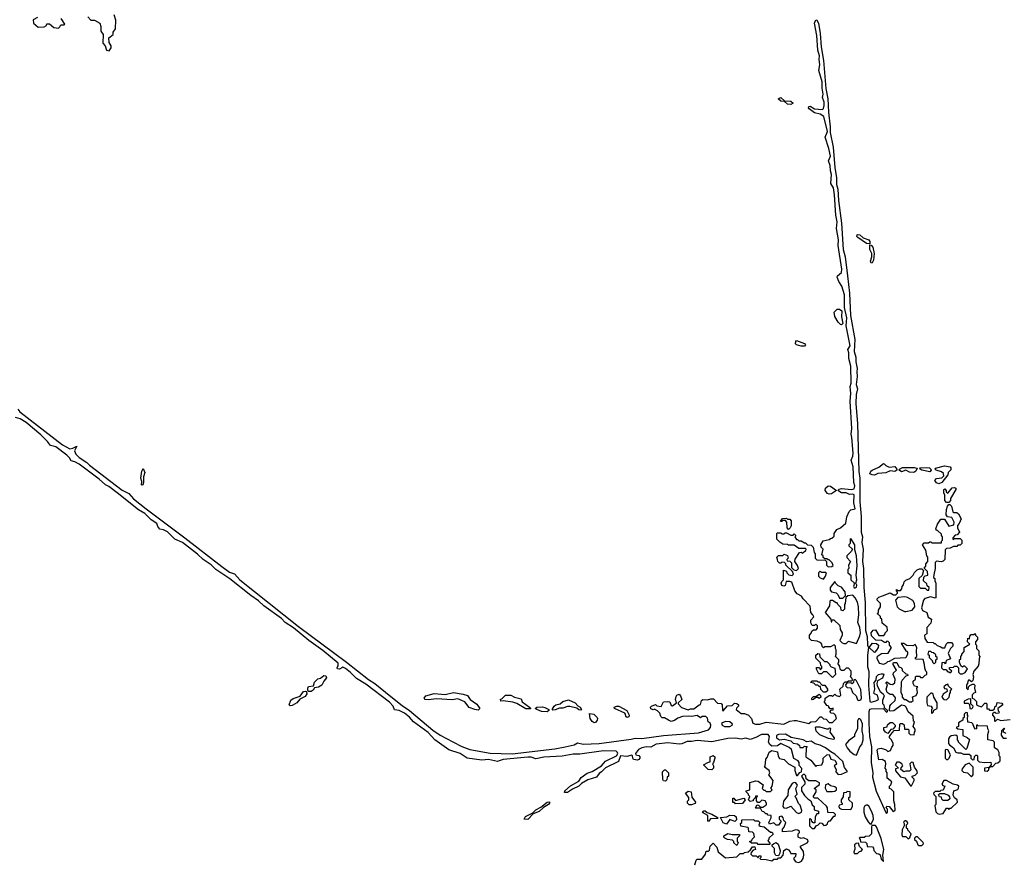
# Model space of a CAD drawing. Extents: x 2386897 to 2565480, y 579156 to 761880.
# Tile 30 of 191: x 2482541 to 2491266, y 614652 to 622115. Entities that reach past the tile are written whole.
import ezdxf

# ---------------------------------------------------------------- set-up
doc = ezdxf.new("R2010")
doc.units = 0

msp = doc.modelspace()

# ---------------------------------------------------------------- linework, layer by layer
at = {"layer": '0CON10XD'}
for points in [[(2482700, 622135), (2482660, 622115), (2482663.6, 622083.6), (2482705, 622050), (2482757, 622053), (2482780, 622065), (2482781.7, 622078.3), (2482805, 622080), (2482845, 622047.5), (2482885, 622040), (2482898.3, 622051.7), (2482905, 622070), (2482935, 622070), (2482940, 622075), (2482910, 622125)], [(2483145, 622140), (2483171.7, 622111.7), (2483205, 622110), (2483250, 622085), (2483260, 622055), (2483260, 622015), (2483280, 621985), (2483278.3, 621908.3), (2483300, 621885), (2483310, 621845), (2483335, 621840), (2483352.5, 621865), (2483352.5, 621885), (2483333, 621913), (2483330, 621955), (2483370, 621985), (2483370, 622005), (2483390, 622035), (2483391.7, 622111.7), (2483377, 622157)], [(2489665, 615922.5), (2489688.3, 615918.3), (2489715, 615890), (2489745, 615890), (2489780, 615925), (2489770, 615955), (2489755, 615970), (2489731.7, 615971.7), (2489720, 615985), (2489731.7, 615998.3), (2489748.3, 616001.7), (2489748.3, 616018.3), (2489735, 616010), (2489721.7, 616011.7), (2489710, 616025), (2489710, 616035), (2489695, 616040), (2489670, 616075), (2489680, 616085), (2489680, 616105), (2489715, 616130), (2489735, 616130), (2489745, 616120), (2489765, 616140), (2489775, 616130), (2489805, 616120), (2489818.3, 616131.7), (2489810, 616185), (2489838.3, 616211.7), (2489840, 616235), (2489855, 616250), (2489875, 616250), (2489885, 616260), (2489915, 616260), (2489920, 616265), (2489918.3, 616278.3), (2489902.5, 616295), (2489910, 616315), (2489910, 616345), (2489885, 616370), (2489865, 616370), (2489845, 616350), (2489825, 616350), (2489813, 616363), (2489810, 616385), (2489790, 616415), (2489800, 616425), (2489800, 616445), (2489770, 616475), (2489777.5, 616495), (2489777.5, 616535), (2489770, 616545), (2489770, 616565), (2489758.3, 616578.3), (2489725, 616560), (2489675, 616560), (2489665, 616550), (2489651.7, 616561.7), (2489650, 616585), (2489640, 616595), (2489609.3, 616609.3), (2489556.4, 616616.4), (2489540, 616635), (2489540, 616665), (2489555, 616680), (2489561.7, 616698.3), (2489575, 616710), (2489598.3, 616711.7), (2489610, 616725), (2489610, 616745), (2489595, 616760), (2489585, 616750), (2489565, 616750), (2489553, 616773), (2489552.5, 616795), (2489577.5, 616825), (2489570, 616845), (2489553, 616863), (2489545, 616920), (2489482.5, 616985), (2489469.3, 617009.3), (2489430.7, 617030.7), (2489410, 617055), (2489383, 617133), (2489365, 617140), (2489332.5, 617137.5), (2489325, 617103.3), (2489313.6, 617096.4), (2489295, 617102.5), (2489290, 617125), (2489295, 617140), (2489310, 617155), (2489310, 617240), (2489335, 617230), (2489340, 617215), (2489358.3, 617198.3), (2489385, 617192.5), (2489397.5, 617205), (2489388.3, 617228.3), (2489330, 617285), (2489330, 617295), (2489318.3, 617308.3), (2489295, 617310), (2489285, 617300), (2489275, 617300), (2489260, 617315), (2489257.5, 617335), (2489250, 617355), (2489265, 617370), (2489305, 617370), (2489315, 617380), (2489345, 617370), (2489350, 617345), (2489340, 617335), (2489341.7, 617321.7), (2489365, 617320), (2489380, 617305), (2489381.7, 617261.7), (2489401.7, 617241.7), (2489425, 617237.5), (2489442.5, 617255), (2489435, 617280), (2489410, 617315), (2489413, 617337), (2489450, 617395), (2489465, 617397.5), (2489475, 617390), (2489507, 617413), (2489510, 617425), (2489505, 617430), (2489445, 617432.5), (2489405, 617460), (2489355, 617460), (2489345, 617467.5), (2489305, 617470), (2489277, 617487), (2489250, 617515), (2489250, 617565), (2489255, 617570), (2489285, 617570), (2489295, 617560), (2489315, 617560), (2489325, 617570), (2489335, 617570), (2489375, 617550), (2489395, 617550), (2489405, 617560), (2489420, 617545), (2489410, 617535), (2489425, 617510), (2489435, 617510), (2489445, 617500), (2489465, 617500), (2489495, 617480), (2489505, 617480), (2489523, 617463), (2489555, 617460), (2489571.7, 617441.7), (2489580, 617395), (2489590, 617385), (2489590, 617345), (2489605, 617330), (2489678.3, 617328.3), (2489690, 617315), (2489690, 617285), (2489705, 617270), (2489737, 617273), (2489748.3, 617281.7), (2489740, 617305), (2489715, 617330), (2489705, 617330), (2489695, 617340), (2489675, 617340), (2489661.7, 617351.7), (2489660, 617365), (2489650, 617375), (2489660, 617425), (2489643, 617443), (2489640, 617465), (2489661.7, 617498.3), (2489715, 617510), (2489725, 617520), (2489738.3, 617521.7), (2489758.3, 617541.7), (2489760, 617565), (2489781.7, 617598.3), (2489816.1, 617613.9), (2489862.5, 617655), (2489869.5, 617710.5), (2489891.9, 617758.1), (2489905.8, 617774.2), (2489945, 617783.8), (2489934, 617835), (2489935, 617906), (2489925, 617911.9), (2489895, 617910.5), (2489865, 617924.4), (2489825, 617922.9), (2489790, 617945), (2489803, 617957), (2489825, 617963.3), (2489912.5, 617952.5), (2489935, 617959.4), (2489940.9, 617985), (2489933.5, 618015), (2489928, 618155), (2489910, 618215), (2489925, 618249.2), (2489927.8, 618275), (2489916.1, 618415), (2489907.9, 618445), (2489915.9, 618495), (2489900, 618735), (2489906.4, 618805), (2489900.8, 618865), (2489909.2, 618895), (2489906.2, 619045), (2489889.5, 619115), (2489888.4, 619165), (2489880, 619195), (2489901.5, 619225), (2489866.2, 619403.8), (2489870.6, 619475), (2489849.6, 619565), (2489849.5, 619679.5), (2489827.5, 619755), (2489800, 619795), (2489784, 619835), (2489787.5, 619845), (2489822.9, 619875), (2489827.4, 619905), (2489795.3, 620115), (2489796.5, 620165), (2489778.4, 620265), (2489784.8, 620324.8), (2489774, 620385), (2489761.3, 620565), (2489752.4, 620625), (2489728.8, 620665), (2489735.3, 620745), (2489726.3, 620776.3), (2489723.3, 620825), (2489707.2, 620865), (2489725.9, 620905), (2489712, 620975), (2489679.1, 621075), (2489698.8, 621125), (2489666.9, 621256.9), (2489635, 621278.5), (2489585, 621291.1), (2489536.2, 621325), (2489531.4, 621335), (2489534.4, 621345.6), (2489545, 621348.8), (2489585, 621325.6), (2489655, 621320), (2489665, 621327.5), (2489670, 621355), (2489668.8, 621385), (2489656.1, 621425), (2489660.7, 621455), (2489652.1, 621507.9), (2489651.6, 621565), (2489624.1, 621664.1), (2489631.2, 621715), (2489625.3, 621765), (2489628.5, 621795), (2489612.7, 621845), (2489605.8, 621975.8), (2489585.4, 622084.6), (2489595, 622113.8), (2489605, 622111.2), (2489618.4, 622085), (2489635, 621993.3), (2489641.9, 621875), (2489664.1, 621755), (2489684.7, 621505.3), (2489701.1, 621415), (2489707.9, 621295), (2489724.3, 621165.7), (2489723.3, 621115), (2489749.7, 620985), (2489763.3, 620805), (2489777.8, 620715), (2489778.2, 620655), (2489790, 620615), (2489796.5, 620515), (2489824.1, 620314.1), (2489838.4, 620078.4), (2489854.7, 620015), (2489876.9, 619846.9), (2489893.7, 619693.7), (2489903.3, 619495), (2489941.1, 619281.1), (2489936.8, 619175), (2489951.4, 619125), (2489951.8, 619085), (2489963.3, 619025), (2489959.1, 618995), (2489963.1, 618955), (2489953.6, 618885), (2489964.7, 618845), (2489953.7, 618795), (2489950.8, 618715), (2489963.9, 618535), (2489977.2, 618112.8), (2489986.3, 618055), (2489985.3, 617845.3), (2489996.7, 617715), (2489997.9, 617575), (2490008.7, 617535), (2490003.8, 617485), (2490016.2, 617425), (2490010.5, 617315), (2490017.9, 617255), (2490020.5, 617085), (2490033.3, 616953.3), (2490036.9, 616705), (2490052.4, 616652.4), (2490054.5, 616575.5), (2490063.8, 616555), (2490054.1, 616485), (2490055, 616383.3), (2490064.4, 616345), (2490063.1, 616216.9), (2490074.6, 616074.6), (2490085, 616071.4), (2490128.6, 616081.4), (2490150, 616095), (2490143, 616133), (2490115, 616142.5), (2490110.7, 616150.7), (2490117.5, 616185), (2490112.5, 616245), (2490130, 616265), (2490133, 616297), (2490150, 616315), (2490175, 616322.5), (2490195, 616320), (2490200, 616315), (2490188.3, 616281.7), (2490141.7, 616258.3), (2490137.5, 616235), (2490140, 616215), (2490167.5, 616165), (2490193, 616143), (2490202.5, 616125), (2490187.5, 616085), (2490188.3, 616058.3), (2490200, 616045), (2490201.7, 616021.7), (2490230, 615995), (2490225, 615980), (2490195, 616010), (2490085, 616009.4), (2490073.1, 616005), (2490066.4, 615985), (2490064.8, 615884.8), (2490072.5, 615765), (2490090, 615675), (2490086.5, 615535), (2490101.8, 615445), (2490098.9, 615405), (2490131.9, 615281.9), (2490215, 615093.8), (2490225, 615087.5), (2490232.5, 615095), (2490231.7, 615121.7), (2490220, 615135), (2490225, 615150), (2490246.4, 615146.4), (2490281.7, 615101.7), (2490298.3, 615111.7), (2490297.5, 615165), (2490287.5, 615195), (2490287, 615277), (2490265, 615300), (2490250, 615305), (2490250, 615325), (2490261.7, 615338.3), (2490270, 615365), (2490228.3, 615398.3), (2490227.5, 615445), (2490220, 615455), (2490220, 615475), (2490210, 615485), (2490216.7, 615523.3), (2490213.3, 615545), (2490185, 615563.3), (2490155, 615560), (2490140, 615645), (2490145, 615657.5), (2490175, 615662.5), (2490218.3, 615648.3), (2490233, 615633), (2490258.3, 615641.7), (2490268.3, 615671.7), (2490280, 615685), (2490280, 615705), (2490267, 615737), (2490250, 615755), (2490250, 615765), (2490260, 615785), (2490291.7, 615818.3), (2490338.3, 615821.7), (2490340, 615875), (2490345, 615880), (2490365, 615880), (2490378.3, 615868.3), (2490381.7, 615831.7), (2490415, 615830), (2490420, 615825), (2490420, 615795), (2490433, 615783), (2490468.3, 615781.7), (2490470, 615805), (2490477.5, 615812.5), (2490475, 615830), (2490460, 615855), (2490470, 615895), (2490463, 615903), (2490457.5, 615945), (2490413.6, 615983.6), (2490396.2, 616025), (2490385, 616037.5), (2490356.7, 616043.3), (2490287, 615993), (2490255, 615990), (2490250, 615995), (2490252.5, 616035), (2490259.3, 616050.7), (2490300, 616085), (2490302.5, 616105), (2490300, 616115), (2490277, 616137), (2490255, 616137.5), (2490227.5, 616155), (2490220, 616185), (2490230, 616225), (2490220, 616235), (2490220, 616245), (2490225, 616250), (2490255, 616230), (2490275, 616227.5), (2490295, 616240), (2490300, 616275), (2490280, 616315), (2490285, 616330)], [(2489375, 621364.6), (2489345, 621368.1), (2489319.3, 621389.3), (2489285, 621394.5), (2489263.8, 621415), (2489285, 621425.8), (2489318, 621398), (2489375, 621394.3), (2489395.7, 621375), (2489375, 621364.6)], [(2490075, 620130), (2490045, 620134), (2489967.5, 620185), (2489960, 620195), (2489961.7, 620208.3), (2489967, 620213), (2489985, 620210), (2490015, 620182.5), (2490065, 620166.7), (2490075, 620150), (2490075, 620130)], [(2490085, 619960), (2490080, 619975), (2490091.2, 620015), (2490092, 620045), (2490075, 620080), (2490075, 620120), (2490085, 620117.5), (2490100.7, 620100.7), (2490113.3, 620045), (2490108, 619985), (2490095, 619962.5), (2490085, 619960)], [(2489825, 619413.3), (2489813.9, 619413.9), (2489793.3, 619435), (2489765.9, 619485.9), (2489758.8, 619525), (2489785, 619551.2), (2489805, 619552), (2489825.6, 619535.6), (2489823.3, 619483.3), (2489836.7, 619425), (2489825, 619413.3)], [(2489495, 619222), (2489465, 619222.5), (2489424, 619235), (2489416.2, 619245), (2489417.5, 619265), (2489425, 619272.5), (2489495.8, 619245.8), (2489503.3, 619235), (2489495, 619222)], [(2482523.3, 618665), (2482541.5, 618641.5), (2482920.3, 618350.3), (2482985, 618315.5), (2483010.8, 618319.2), (2483047, 618337), (2483025.8, 618295), (2483038.2, 618268.2), (2483068.1, 618238.1), (2483135, 618194.3), (2483158.9, 618168.9), (2483448.5, 617948.5), (2483507.7, 617917.7), (2483550.7, 617870.7), (2483661.2, 617781.2), (2484005.5, 617525), (2484331, 617271), (2484401.8, 617221.8), (2484445, 617207.1), (2484492.9, 617152.9), (2485011.2, 616741.2), (2485438.1, 616425), (2485632.1, 616272.1), (2485688.9, 616235), (2485830.4, 616120.4), (2485929.2, 616039.2), (2485994.3, 615995), (2486201.6, 615821.6), (2486268.2, 615778.2), (2486378.8, 615718.8), (2486458.3, 615678.3), (2486531.5, 615651.5), (2486708.8, 615618.8), (2486903.8, 615613.8), (2487283.7, 615656.3), (2487375, 615674.6), (2487455, 615691.1), (2487485, 615709.2), (2487535, 615697.7), (2487675, 615704.5), (2487959.1, 615740.9), (2487995, 615750.5), (2488055, 615747.1), (2488245, 615774.4), (2488555, 615798.5), (2488643.8, 615825), (2488664, 615845), (2488666.4, 615866.4), (2488660, 615885), (2488642.5, 615895), (2488637, 615927), (2488621.7, 615941.7), (2488588.3, 615941.7), (2488575, 615932.5), (2488545, 615952.5), (2488495, 615942.5), (2488465, 615947.5), (2488415, 615942.5), (2488373, 615927), (2488343.6, 615906.4), (2488315, 615900), (2488289.3, 615909.3), (2488255, 615932.5), (2488235, 615930), (2488223, 615943), (2488213, 615973), (2488193.6, 615993.6), (2488167, 616007), (2488155, 616002.5), (2488135, 616010), (2488130, 616025), (2488140, 616035), (2488175, 616050), (2488188.3, 616038.3), (2488225, 616032.5), (2488245, 616072.5), (2488285, 616076.7), (2488303, 616073), (2488315, 616040), (2488325, 616037.5), (2488362.5, 616065), (2488354, 616094), (2488358.8, 616121.2), (2488365, 616132.5), (2488385, 616140), (2488397.5, 616127.5), (2488407.5, 616095), (2488377.5, 616065), (2488377.5, 616055), (2488405, 616022.5), (2488465, 616002.5), (2488485, 616010), (2488515, 616010), (2488563, 616047), (2488575, 616050), (2488582.5, 616085), (2488595, 616092.5), (2488635, 616090), (2488665, 616100), (2488688.3, 616098.3), (2488725, 616060), (2488758.3, 616058.3), (2488767, 616047), (2488770, 615995), (2488775, 615992.5), (2488813, 616037), (2488855, 616040), (2488875, 616060), (2488895, 616057.5), (2488910, 616045), (2488910, 616035), (2488891.7, 616018.3), (2488890, 616005), (2488935, 615970), (2488965, 615970), (2489000, 615955), (2489027.5, 615925), (2489037.5, 615885), (2489060, 615875), (2489100, 615875), (2489155, 615892), (2489313.5, 615876.5), (2489365, 615901.2), (2489405, 615906.7), (2489425, 615906.7), (2489535, 615880), (2489553, 615897), (2489595, 615900), (2489635, 615940), (2489645, 615940), (2489665, 615922.5)], [(2488525, 614630), (2488535, 614670), (2488545, 614680), (2488585, 614680), (2488617, 614723), (2488625, 614750), (2488645, 614750), (2488655, 614760), (2488660, 614795), (2488685, 614820), (2488717.5, 614785), (2488730, 614745), (2488795, 614690), (2488895, 614700), (2488925, 614730), (2488955, 614730), (2488963, 614737), (2488997, 614743), (2489018.3, 614761.7), (2489035, 614790), (2489055, 614790), (2489060, 614765), (2489041.7, 614758.3), (2489021.7, 614738.3), (2489020, 614725), (2489035, 614710), (2489068.3, 614708.3), (2489085, 614690), (2489091.7, 614708.3), (2489108.3, 614708.3), (2489110, 614695), (2489100, 614685), (2489105, 614680), (2489155, 614677.5), (2489205, 614663.3), (2489225, 614680), (2489255, 614680), (2489265, 614690), (2489285, 614690), (2489307.5, 614715), (2489313, 614757), (2489335, 614770), (2489353, 614763), (2489370, 614745), (2489375, 614730), (2489418.3, 614728.3), (2489417, 614703), (2489401.7, 614688.3), (2489400, 614675), (2489420, 614655), (2489445, 614650), (2489469.3, 614660.7), (2489483.3, 614685), (2489490, 614715), (2489487, 614747), (2489460, 614785), (2489460, 614795), (2489520, 614825), (2489527.5, 614835), (2489525, 614850), (2489487, 614867), (2489465, 614862.5), (2489445, 614870), (2489440, 614875), (2489440, 614905), (2489450, 614915), (2489450, 614925), (2489437, 614937), (2489415, 614940), (2489385, 614927.5), (2489301.7, 614921.7), (2489300, 614945), (2489316.7, 614963.3), (2489330, 615005), (2489311.7, 615021.7), (2489307, 615047), (2489295, 615060), (2489270, 615055), (2489270, 615035), (2489290, 615015), (2489265, 614980), (2489245, 614980), (2489225, 615000), (2489185, 614990), (2489180, 615005), (2489200, 615045), (2489200, 615065), (2489175, 615070), (2489165, 615080), (2489151.7, 615081.7), (2489135, 615100), (2489121.7, 615101.7), (2489105, 615130), (2489065, 615130), (2489060, 615135), (2489075, 615160), (2489088.3, 615158.3), (2489105, 615140), (2489125, 615140), (2489151.7, 615158.3), (2489160, 615165), (2489160, 615175), (2489147, 615197), (2489118.3, 615201.7), (2489098.3, 615181.7), (2489081.7, 615181.7), (2489070, 615195), (2489070, 615225), (2489080, 615235), (2489075, 615240), (2489061.7, 615238.3), (2489058.3, 615221.7), (2489040, 615205), (2489040, 615195), (2489015, 615190), (2489000, 615205), (2489010, 615235), (2489000, 615245), (2489000, 615255), (2488980, 615275), (2488980, 615285), (2489010, 615295), (2489011.7, 615358.3), (2489065, 615372.5), (2489085, 615370), (2489128.3, 615338.3), (2489120, 615305), (2489135, 615290), (2489145, 615290), (2489155, 615280), (2489195, 615280), (2489210, 615295), (2489200, 615305), (2489200, 615315), (2489210, 615325), (2489217, 615377), (2489180, 615425), (2489187.5, 615445), (2489182.5, 615465), (2489140, 615495), (2489147.5, 615502.5), (2489152.5, 615565), (2489165, 615580), (2489182.3, 615627.7), (2489205, 615642.5), (2489255, 615630), (2489263, 615593), (2489275, 615570), (2489315, 615562.5), (2489355, 615522.5), (2489410, 615495), (2489410, 615465), (2489425, 615420), (2489435, 615420), (2489453.6, 615446.4), (2489468.3, 615451.7), (2489471.7, 615481.7), (2489448.3, 615508.3), (2489447.5, 615535), (2489439.3, 615549.3), (2489401.7, 615571.7), (2489380, 615650), (2489358.8, 615668.8), (2489285, 615702.5), (2489255, 615682.5), (2489205, 615680), (2489187.5, 615695), (2489177.5, 615715), (2489186.7, 615765), (2489172.5, 615785), (2489115, 615782.9), (2489063.9, 615756.1), (2489015, 615740), (2488975, 615750), (2488935, 615743.3), (2488885, 615750.8), (2488815, 615748.9), (2488675, 615718.8), (2488545, 615730.5), (2488495, 615721.5), (2488455, 615722.5), (2488408.3, 615701.7), (2488385, 615698.6), (2488285, 615708.9), (2488182.3, 615697.7), (2488135, 615670.8), (2488095, 615674.2), (2488055, 615665.6), (2488025, 615652), (2487997.5, 615615), (2488000, 615605), (2488027, 615597), (2488037, 615587), (2488037, 615573), (2488027, 615563), (2488015, 615557.5), (2487981.7, 615561.7), (2487973.3, 615575), (2487972.5, 615595), (2487965, 615600), (2487921.7, 615588.3), (2487865.8, 615594.2), (2487846.2, 615543.8), (2487732.1, 615487.9), (2487697.5, 615452.5), (2487675, 615438.8), (2487653.6, 615406.4), (2487575, 615382.2), (2487519.4, 615350.6), (2487496.7, 615325), (2487439.7, 615300.3), (2487395, 615270), (2487369.3, 615269.3), (2487372, 615285), (2487420.7, 615329.3), (2487495, 615370), (2487516.7, 615403.3), (2487569.7, 615440.3), (2487615, 615457.1), (2487696.7, 615505), (2487733.2, 615546.8), (2487830, 615595), (2487841.2, 615615), (2487840, 615625), (2487826.6, 615636.6), (2487715, 615638.2), (2487505, 615608.9), (2487445, 615609.1), (2487346.9, 615593.1), (2487186.2, 615583.8), (2487115, 615569.4), (2487072.2, 615582.2), (2487045, 615583.3), (2486825, 615562.3), (2486790.9, 615549.1), (2486775, 615545.6), (2486695, 615561.2), (2486635, 615555.6), (2486505, 615572.9), (2486445, 615614.4), (2486345, 615647.5), (2486220.8, 615735), (2486160.7, 615800.7), (2486031.4, 615895), (2485996, 615936), (2485951.2, 615971.2), (2485905, 615996.9), (2485863, 616003), (2485850.8, 616035), (2485819.2, 616069.2), (2485608.4, 616228.4), (2485525, 616281.1), (2485473.6, 616333.6), (2485428.8, 616368.8), (2485405, 616378.9), (2485396.2, 616375), (2485375, 616361.1), (2485356.2, 616365), (2485354.5, 616375), (2485364.5, 616395), (2485362.2, 616415), (2485228.3, 616528.3), (2485103.1, 616615), (2484967.2, 616727.2), (2484895, 616775.6), (2484860, 616810), (2484704.7, 616924.7), (2484658.8, 616968.8), (2484590, 617015), (2484401.9, 617161.9), (2484278, 617245), (2484237.7, 617287.7), (2484167.1, 617335), (2484118.3, 617381.7), (2483983.5, 617483.5), (2483916.2, 617515), (2483850.2, 617580.2), (2483815, 617596.9), (2483783.3, 617603.3), (2483766, 617625), (2483755, 617653.8), (2483705, 617684), (2483650.8, 617740.8), (2483594, 617774), (2483405.4, 617925.4), (2483330.4, 617980.4), (2483300.8, 617995), (2483246.6, 618046.6), (2483067.3, 618177.3), (2483028.6, 618198.6), (2482997, 618207), (2482981.9, 618235), (2482959.3, 618259.3), (2482860.5, 618330.5), (2482815, 618343.3), (2482789.1, 618379.1), (2482729.1, 618439.1), (2482597.2, 618547.2), (2482545, 618578.9), (2482505, 618592)], [(2490115, 618081.9), (2490095, 618082.5), (2490073.6, 618093.6), (2490082.1, 618115), (2490095, 618126), (2490155, 618151.1), (2490195, 618183.3), (2490202.5, 618182.5), (2490216.2, 618165), (2490245, 618152.5), (2490295, 618157.8), (2490314.3, 618135), (2490314, 618125), (2490296.5, 618113.5), (2490255, 618120), (2490217.5, 618102.5), (2490145, 618096.9), (2490115, 618081.9)], [(2483625, 617991.2), (2483620, 617995), (2483622.5, 618025), (2483614.5, 618055), (2483623.6, 618115), (2483635, 618140), (2483651.4, 618105), (2483639.2, 618065), (2483638.8, 618015), (2483632.5, 617995), (2483625, 617991.2)], [(2490465, 618103.3), (2490425, 618107.5), (2490395, 618123.8), (2490355, 618111.4), (2490333.3, 618125), (2490336.2, 618135), (2490365, 618150), (2490469.8, 618149.8), (2490493, 618143), (2490483, 618117), (2490465, 618103.3)], [(2490605, 618109.2), (2490535, 618125.8), (2490520, 618135), (2490516.7, 618145), (2490575, 618149.5), (2490603.3, 618145), (2490615.8, 618135), (2490618, 618125), (2490605, 618109.2)], [(2490685, 618003.3), (2490665, 618012.5), (2490650, 618035), (2490665, 618052.5), (2490713, 618057), (2490730, 618075), (2490727.5, 618095), (2490709.5, 618109.5), (2490662.5, 618125), (2490653.8, 618135), (2490656.4, 618143.6), (2490735, 618164.2), (2490785.4, 618155.4), (2490792.9, 618145), (2490792.5, 618127.5), (2490770, 618105), (2490767, 618083), (2490713, 618017), (2490685, 618003.3)], [(2489715, 617912.5), (2489699.2, 617919.2), (2489678.8, 617945), (2489681.2, 617965), (2489704.1, 617985.9), (2489725, 617983.8), (2489780, 617945), (2489735, 617914.2), (2489715, 617912.5)], [(2490775, 617840), (2490755, 617840), (2490740, 617855), (2490740, 617905), (2490730, 617925), (2490730, 617955), (2490738.3, 617958.3), (2490750, 617945), (2490751.7, 617931.7), (2490765, 617920), (2490805, 617970), (2490825, 617972.5), (2490836.1, 617966.1), (2490837.5, 617955), (2490790, 617875), (2490790, 617855), (2490775, 617840)], [(2490285, 616330), (2490310, 616355), (2490280, 616405), (2490280, 616415), (2490285, 616420), (2490315, 616420), (2490331.7, 616381.7), (2490348.3, 616378.3), (2490360, 616365), (2490361.7, 616351.7), (2490395, 616320), (2490408.3, 616318.3), (2490410, 616305), (2490395, 616300), (2490360, 616265), (2490353, 616247), (2490350, 616155), (2490360, 616135), (2490360, 616115), (2490380, 616095), (2490395, 616092.5), (2490425, 616073.3), (2490445, 616072.5), (2490460, 616085), (2490451.7, 616118.3), (2490485, 616130), (2490497.5, 616155), (2490490, 616195), (2490500, 616205), (2490471.7, 616211.7), (2490460, 616235), (2490460, 616255), (2490480, 616275), (2490480, 616295), (2490485, 616300), (2490515, 616300), (2490525, 616290), (2490545, 616290), (2490565, 616310), (2490580, 616315), (2490580, 616335), (2490570, 616345), (2490560.7, 616370.7), (2490560, 616405), (2490548.3, 616448.3), (2490485, 616450), (2490480, 616455), (2490480, 616465), (2490490, 616475), (2490487.5, 616525), (2490492.5, 616555), (2490475, 616580), (2490455, 616570), (2490403.3, 616573.3), (2490375, 616590), (2490351.7, 616588.3), (2490390.7, 616530.7), (2490407, 616517), (2490407.5, 616495), (2490395, 616462.5), (2490293, 616457), (2490245, 616430), (2490231.7, 616428.3), (2490220, 616415), (2490195, 616402.5), (2490163, 616413), (2490153, 616423), (2490138.3, 616458.3), (2490141.7, 616478.3), (2490178.3, 616501.7), (2490236.1, 616503.9), (2490267.5, 616555), (2490250, 616575), (2490250, 616595), (2490238.3, 616608.3), (2490225, 616610), (2490215, 616600), (2490205, 616600), (2490177.5, 616617.5), (2490128.3, 616618.3), (2490088.3, 616658.3), (2490087.5, 616685), (2490105, 616707.5), (2490125, 616710), (2490155, 616660), (2490198.3, 616661.7), (2490210, 616675), (2490210, 616685), (2490230, 616705), (2490227.5, 616735), (2490185, 616770), (2490180, 616805), (2490170, 616815), (2490168.3, 616828.3), (2490140, 616855), (2490150, 616865), (2490150, 616885), (2490170, 616915), (2490170, 616945), (2490140, 616975), (2490140, 616985), (2490155, 617000), (2490188.3, 617011.7), (2490255, 617037.5), (2490285, 617020), (2490305, 617020), (2490320, 617035), (2490320, 617045), (2490310, 617055), (2490311.7, 617068.3), (2490325, 617060), (2490345, 617060), (2490357, 617073), (2490360, 617095), (2490371.7, 617108.3), (2490380, 617135), (2490395, 617150), (2490430, 617165), (2490457.5, 617195), (2490470.7, 617219.3), (2490495, 617242.5), (2490515, 617250), (2490535, 617250), (2490550, 617235), (2490538.3, 617191.7), (2490510, 617165), (2490510, 617095), (2490525, 617080), (2490565, 617080), (2490581.7, 617061.7), (2490598.3, 617061.7), (2490600, 617085), (2490581.7, 617101.7), (2490578.3, 617118.3), (2490550, 617145), (2490551.7, 617178.3), (2490565, 617190), (2490590, 617195), (2490586.7, 617226.7), (2490560, 617255), (2490560, 617265), (2490570, 617275), (2490570, 617295), (2490590, 617315), (2490590, 617355), (2490580, 617365), (2490570, 617415), (2490540, 617465), (2490555, 617480), (2490595, 617480), (2490605, 617490), (2490615, 617490), (2490625, 617480), (2490708.3, 617481.7), (2490710, 617495), (2490720, 617505), (2490720, 617535), (2490710, 617545), (2490708.3, 617558.3), (2490675, 617590), (2490665, 617590), (2490660, 617605), (2490673, 617647), (2490705, 617690), (2490735, 617690), (2490775, 617630), (2490818.3, 617641.7), (2490822.5, 617665), (2490800, 617705), (2490763, 617713), (2490750.7, 617730.7), (2490753.9, 617776.1), (2490763, 617807), (2490775, 617820), (2490785, 617820), (2490797, 617807), (2490810, 617755), (2490815, 617750), (2490845, 617750), (2490859.3, 617739.3), (2490882.5, 617695), (2490866.1, 617653.9), (2490850, 617635), (2490850, 617615), (2490870, 617575), (2490848.3, 617551.7), (2490831.7, 617548.3), (2490810, 617525), (2490810, 617515), (2490815, 617510), (2490825, 617520), (2490875, 617520), (2490890, 617505), (2490890, 617475), (2490875, 617460), (2490855, 617460), (2490845, 617450), (2490815, 617450), (2490787, 617433), (2490755, 617430), (2490741.7, 617418.3), (2490740, 617335), (2490725, 617320), (2490707, 617313), (2490665, 617320), (2490652.5, 617307.5), (2490652.5, 617255), (2490643, 617197), (2490640, 617175), (2490650, 617165), (2490650, 617145), (2490660, 617125), (2490660, 616995), (2490655, 616990), (2490615, 617002.5), (2490561.7, 616988.3), (2490550, 616975), (2490532.5, 616905), (2490541.7, 616881.7), (2490580, 616865), (2490591.7, 616821.7), (2490620, 616805), (2490615, 616770), (2490578.3, 616731.7), (2490580, 616675), (2490560, 616665), (2490563, 616633), (2490581.7, 616601.7), (2490635, 616600), (2490645, 616590), (2490655, 616590), (2490671.7, 616571.7), (2490705, 616560), (2490715, 616550), (2490738.3, 616551.7), (2490750, 616585), (2490765, 616600), (2490798.3, 616598.3), (2490810, 616585), (2490810, 616565), (2490790, 616545), (2490770, 616505), (2490790, 616455), (2490751.7, 616438.3), (2490745, 616410), (2490735, 616420), (2490711.7, 616418.3), (2490710, 616375), (2490725, 616360), (2490748.3, 616358.3), (2490765, 616340), (2490775, 616340), (2490785, 616330), (2490800, 616345), (2490781.7, 616361.7), (2490781.7, 616378.3), (2490815, 616380), (2490825, 616390), (2490845, 616390), (2490860, 616375), (2490860, 616335), (2490875, 616320), (2490895, 616320), (2490918.3, 616331.7), (2490940, 616365), (2490915, 616390), (2490905, 616390), (2490895, 616380), (2490881.7, 616391.7), (2490870, 616425), (2490870, 616445), (2490880, 616455), (2490880, 616475), (2490890, 616485), (2490890, 616495), (2490911.7, 616518.3), (2490910, 616555), (2490960, 616585), (2490940, 616605), (2490941.7, 616638.3), (2490958.3, 616631.7), (2490960, 616655), (2490971.7, 616668.3), (2490995, 616670), (2491008.3, 616678.3), (2491010, 616665), (2491030, 616645), (2491030, 616625), (2491010, 616605), (2491010, 616585), (2491020, 616575), (2491020, 616545), (2491040, 616525), (2491040, 616485), (2491050, 616475), (2491042.5, 616455), (2491041.7, 616408.3), (2491035, 616390), (2490997.5, 616345), (2490987.5, 616315), (2490992.5, 616295), (2490988.3, 616261.7), (2490975, 616250), (2490951.7, 616268.3), (2490943, 616257), (2490940, 616235), (2490930, 616225), (2490930, 616195), (2490945, 616180), (2490950, 616205), (2490961.7, 616218.3), (2490985, 616230), (2490995, 616230), (2491005, 616220), (2491002.5, 616195), (2491010, 616155), (2490995, 616150), (2490980, 616135), (2490980, 616105), (2490995, 616100), (2491020, 616075), (2491020, 616045), (2491038.3, 616038.3), (2491065, 616030), (2491095, 616060), (2491105, 616060), (2491110, 616055), (2491111.7, 616011.7), (2491125, 616010), (2491135, 616000), (2491165, 616000), (2491178.3, 616011.7), (2491181.7, 616028.3), (2491198.3, 616041.7), (2491201.7, 616068.3), (2491245, 616062.5), (2491252.5, 616045), (2491210, 616015), (2491212.5, 615992.5), (2491220, 615985), (2491218.3, 615971.7), (2491195, 615970), (2491185, 615980), (2491175, 615980), (2491163, 615967), (2491162.5, 615955), (2491180, 615935), (2491180, 615905), (2491185, 615900), (2491205, 615920), (2491235, 615907.5), (2491317.5, 615917.5)], [(2489355, 617600), (2489343, 617613), (2489340, 617665), (2489328.3, 617678.3), (2489305, 617680), (2489295, 617670), (2489281.7, 617671.7), (2489301.7, 617698.3), (2489335, 617700), (2489345, 617690), (2489365, 617690), (2489377, 617677), (2489377, 617633), (2489370, 617615), (2489355, 617600)], [(2489935, 617082.5), (2489945, 617083.8), (2489955, 617089.2), (2489960, 617105), (2489950, 617125), (2489958.2, 617155), (2489954.3, 617195), (2489962.3, 617277.7), (2489955.3, 617365.3), (2489940.5, 617420.5), (2489941.2, 617465), (2489905, 617520), (2489900, 617515), (2489900, 617475), (2489890, 617465), (2489890, 617455), (2489920, 617425), (2489910, 617405), (2489870, 617365), (2489871.7, 617351.7), (2489902.5, 617315), (2489886.7, 617285), (2489890, 617255), (2489880, 617245), (2489880, 617215), (2489907.5, 617195), (2489907.5, 617155), (2489940, 617125), (2489931.2, 617095), (2489935, 617082.5)], [(2489665, 617160), (2489682.5, 617185), (2489690, 617215), (2489685, 617220), (2489645, 617220), (2489635, 617230), (2489620, 617215), (2489620, 617185), (2489635, 617170), (2489665, 617160)], [(2489835, 616990), (2489860, 617015), (2489857, 617047), (2489825, 617087.5), (2489795, 617100), (2489770, 617125), (2489765, 617140), (2489723, 617087), (2489723, 617063), (2489735, 617047.5), (2489775, 617040), (2489790, 617025), (2489805, 616990), (2489835, 616990)], [(2489955, 616590), (2489985, 616656.2), (2489991.8, 616685), (2489985, 616732.5), (2489969.2, 616775), (2489977.2, 616845), (2489974.5, 616915.5), (2489965.6, 616955.6), (2489945, 616994), (2489925, 617016.7), (2489878.3, 617011.7), (2489861.7, 616998.3), (2489857.5, 616945), (2489850, 616935), (2489850, 616895), (2489835, 616880), (2489820, 616885), (2489818.3, 616908.3), (2489790, 616935), (2489785, 616950), (2489775, 616950), (2489745, 616970), (2489725, 616970), (2489720, 616965), (2489717, 616923), (2489680, 616865), (2489730, 616805), (2489731.7, 616781.7), (2489738.3, 616781.7), (2489741.7, 616798.3), (2489755, 616800), (2489808.3, 616748.3), (2489813, 616713), (2489830, 616685), (2489830, 616665), (2489810, 616615), (2489830, 616595), (2489845, 616590), (2489865, 616590), (2489885, 616610), (2489955, 616590)], [(2490395, 616872.5), (2490450, 616885), (2490472.5, 616915), (2490470, 616945), (2490455, 616970), (2490407, 616997), (2490385, 617002.5), (2490323, 616997), (2490302.5, 616975), (2490317.5, 616915), (2490335, 616897.5), (2490383, 616873), (2490395, 616872.5)], [(2490115, 616510), (2490070, 616555), (2490098.3, 616591.7), (2490135, 616590), (2490150, 616575), (2490147, 616553), (2490135, 616530), (2490115, 616510)], [(2490645, 616410), (2490660, 616425), (2490660, 616445), (2490670, 616455), (2490670, 616465), (2490660, 616475), (2490658.3, 616488.3), (2490638.3, 616508.3), (2490625, 616510), (2490615, 616520), (2490595, 616520), (2490590, 616495), (2490600, 616485), (2490600, 616465), (2490628.3, 616438.3), (2490630, 616425), (2490645, 616410)], [(2489745, 616290), (2489695, 616340), (2489665, 616340), (2489645, 616320), (2489621.7, 616321.7), (2489603, 616363), (2489603, 616377), (2489628.3, 616378.3), (2489635, 616360), (2489648.3, 616371.7), (2489650, 616385), (2489640, 616395), (2489638.3, 616418.3), (2489595, 616460), (2489595, 616487.5), (2489615, 616500), (2489628.3, 616498.3), (2489631.7, 616471.7), (2489671.7, 616431.7), (2489695, 616430), (2489720, 616405), (2489720, 616395), (2489731.7, 616381.7), (2489765, 616370), (2489770, 616315), (2489745, 616290)], [(2485104.1, 616164.1), (2485093.3, 616173.3), (2485094.3, 616195), (2485101.8, 616208.2), (2485143.9, 616216.1), (2485152.2, 616247.8), (2485182.8, 616277.2), (2485206.4, 616283.6), (2485235, 616305.6), (2485255, 616302.9), (2485261.1, 616285), (2485235.7, 616255), (2485219.2, 616220.8), (2485188.5, 616201.5), (2485155, 616196.7), (2485141.4, 616175), (2485125, 616164.3), (2485104.1, 616164.1)], [(2489685, 616160), (2489665, 616160), (2489641.7, 616181.7), (2489638.3, 616208.3), (2489625, 616210), (2489615, 616220), (2489595, 616220), (2489578.3, 616238.3), (2489550, 616245), (2489565, 616260), (2489605, 616260), (2489615, 616250), (2489625, 616250), (2489651.7, 616221.7), (2489675, 616220), (2489700, 616185), (2489698.3, 616171.7), (2489685, 616160)], [(2489976, 616086), (2489995, 616092.2), (2490000.9, 616105), (2489996.3, 616183.7), (2489955, 616260), (2489945, 616270), (2489931.7, 616268.3), (2489930, 616245), (2489917, 616233), (2489905, 616240), (2489871.7, 616238.3), (2489860, 616225), (2489861.7, 616211.7), (2489875, 616200), (2489906.4, 616196.4), (2489920, 616155), (2489952.5, 616125), (2489965, 616090), (2489976, 616086)], [(2484937, 616037), (2484930, 616045), (2484943.1, 616086.9), (2484965, 616101.1), (2485026.4, 616123.6), (2485055, 616166), (2485075, 616168.8), (2485083.9, 616163.9), (2485084.2, 616145), (2485069.7, 616120.3), (2485025, 616097.5), (2484996.5, 616063.5), (2484955, 616040.8), (2484937, 616037)], [(2490755, 616090), (2490777, 616113), (2490783, 616147), (2490790, 616155), (2490790, 616175), (2490800, 616185), (2490771.7, 616211.7), (2490765, 616230), (2490750, 616225), (2490730, 616205), (2490735, 616190), (2490758.3, 616188.3), (2490760, 616165), (2490725, 616140), (2490713.3, 616115), (2490730, 616095), (2490755, 616090)], [(2486605, 616000), (2486575, 616004), (2486525, 616022), (2486485, 616074.2), (2486425, 616100), (2486375, 616090.6), (2486235, 616100), (2486165, 616090), (2486133.6, 616093.6), (2486126.7, 616105), (2486140, 616125), (2486215, 616145.6), (2486311.9, 616138.1), (2486385, 616154.4), (2486472.4, 616142.4), (2486508.9, 616128.9), (2486534.3, 616094.3), (2486591.2, 616051.2), (2486617.5, 616015), (2486605, 616000)], [(2487065, 616010), (2487025, 616010), (2486947.7, 616057.7), (2486911.2, 616071.2), (2486825, 616082.5), (2486805, 616080), (2486803, 616097), (2486815, 616100), (2486845, 616132.5), (2486892.3, 616132.3), (2486925, 616113.3), (2486985, 616100), (2486993.6, 616073.6), (2487060, 616025), (2487070, 616015), (2487065, 616010)], [(2487515, 616000), (2487495, 616002.5), (2487477, 616017), (2487415, 616031.2), (2487395, 616031.2), (2487355, 616016.2), (2487325, 616016.2), (2487285, 616003.3), (2487265, 616000), (2487260, 616005), (2487276.7, 616035), (2487293, 616047), (2487330, 616055), (2487355, 616076.7), (2487405, 616090), (2487463, 616063), (2487487, 616037), (2487507.5, 616025), (2487520, 616005), (2487515, 616000)], [(2489565, 616090), (2489560, 616095), (2489560, 616105), (2489575, 616120), (2489595, 616120), (2489625, 616140), (2489638.3, 616128.3), (2489640, 616115), (2489627, 616103), (2489615, 616110), (2489595, 616110), (2489575, 616092.5), (2489565, 616090)], [(2490625, 615970), (2490640, 615985), (2490641.7, 615998.3), (2490670, 616015), (2490670, 616065), (2490643, 616113), (2490635, 616140), (2490625, 616150), (2490615, 616150), (2490580, 616115), (2490580, 616065), (2490585, 616040), (2490620, 616035), (2490620, 616025), (2490630, 616015), (2490620, 616005), (2490620, 615975), (2490625, 615970)], [(2490975, 616012.5), (2490988.3, 616021.7), (2490990, 616035), (2490970, 616055), (2490968.3, 616098.3), (2490945, 616097.5), (2490911.7, 616078.3), (2490911.7, 616061.7), (2490945, 616060), (2490958.3, 616048.3), (2490960, 616015), (2490975, 616012.5)], [(2487215, 615983.8), (2487165, 615988), (2487123.8, 616003.8), (2487110, 616015), (2487125, 616026.7), (2487175, 616029.2), (2487193.9, 616023.9), (2487230, 616005), (2487230, 615995), (2487215, 615983.8)], [(2487925, 615933.3), (2487911.7, 615941.7), (2487910, 615965), (2487903, 615973), (2487813, 616013), (2487810, 616025), (2487833.9, 616036.1), (2487850, 616035), (2487920, 615995), (2487942.5, 615955), (2487939.3, 615940.7), (2487925, 615933.3)], [(2487631.7, 615888.3), (2487615, 615897.5), (2487597.5, 615925), (2487590, 615970), (2487630, 615965), (2487657.5, 615935), (2487662.5, 615925), (2487659.3, 615910.7), (2487645, 615890), (2487631.7, 615888.3)], [(2489955, 615602), (2489985.7, 615674.3), (2490005, 615694), (2490016.9, 615735), (2490016, 615775), (2490005.7, 615815), (2490008.3, 615878.3), (2489995, 615913.8), (2489985, 615923.3), (2489975, 615922.5), (2489966.2, 615905), (2489965.8, 615835), (2489940, 615785), (2489940, 615765), (2489885, 615727.5), (2489860, 615695), (2489873.3, 615665), (2489897.7, 615635), (2489935, 615605.4), (2489955, 615602)], [(2491115, 615460), (2491128.3, 615471.7), (2491130, 615490), (2491138.3, 615491.7), (2491140, 615500), (2491165, 615500), (2491191.7, 615528.3), (2491208.3, 615531.7), (2491228.3, 615551.7), (2491230, 615585), (2491220, 615595), (2491220, 615625), (2491208.3, 615648.3), (2491180, 615665), (2491180, 615715), (2491167, 615727), (2491120, 615735), (2491120, 615785), (2491130, 615815), (2491120, 615835), (2491118.3, 615858.3), (2491035, 615860), (2491025, 615870), (2491020, 615865), (2491020, 615835), (2491011.7, 615831.7), (2491000, 615845), (2490988.3, 615878.3), (2490977.5, 615887.5), (2490941.7, 615891.7), (2490940, 615935), (2490946.4, 615946.4), (2490940, 615955), (2490940, 615975), (2490925, 615980), (2490910, 615965), (2490910, 615935), (2490900, 615925), (2490898.3, 615911.7), (2490861.7, 615888.3), (2490860, 615855), (2490840, 615845), (2490853, 615833), (2490898.3, 615828.3), (2490900, 615775), (2490938.3, 615758.3), (2490958.3, 615738.3), (2490935, 615660), (2490925, 615650), (2490860, 615715), (2490860, 615725), (2490850, 615735), (2490850, 615765), (2490837, 615777), (2490795, 615772.5), (2490780.7, 615759.3), (2490772.5, 615745), (2490773, 615703), (2490780.7, 615690.7), (2490816.4, 615666.4), (2490837, 615627), (2490855, 615620), (2490881.7, 615621.7), (2490905, 615610), (2490955, 615610), (2490968.3, 615598.3), (2490970, 615575), (2490985, 615560), (2490998.3, 615561.7), (2491001.7, 615588.3), (2491015, 615600), (2491025, 615600), (2491030, 615595), (2491030, 615555), (2491043, 615543), (2491095, 615536.7), (2491148.3, 615538.3), (2491150, 615515), (2491130, 615490), (2491090, 615485), (2491091.7, 615461.7), (2491115, 615460)], [(2488835, 615854.4), (2488853.3, 615865), (2488856.2, 615875), (2488835, 615896.7), (2488795, 615900), (2488760, 615885), (2488767.5, 615865), (2488787.5, 615855), (2488835, 615854.4)], [(2489755, 615741.4), (2489761.2, 615745), (2489761.2, 615755), (2489722.5, 615805), (2489728.3, 615838.3), (2489715, 615840), (2489705, 615830), (2489695, 615830), (2489635, 615847.5), (2489595, 615850), (2489590, 615845), (2489597.5, 615815), (2489628.5, 615785), (2489705, 615751.1), (2489755, 615741.4)], [(2490235, 615792.5), (2490213.3, 615805), (2490200, 615825), (2490200, 615845), (2490228.3, 615851.7), (2490231.7, 615868.3), (2490255, 615890), (2490275, 615890), (2490300, 615865), (2490300, 615855), (2490278.3, 615831.7), (2490261.7, 615828.3), (2490235, 615792.5)], [(2491283, 615793), (2491260, 615805), (2491260, 615830), (2491270, 615835), (2491265, 615840), (2491240, 615815), (2491238.3, 615778.3), (2491255, 615750), (2491285, 615750)], [(2489795, 615430), (2489825, 615433.3), (2489877.5, 615455), (2489851.2, 615491.2), (2489834.6, 615545), (2489765, 615610.7), (2489728.7, 615628.7), (2489681.1, 615665), (2489635, 615689.2), (2489590.5, 615700.5), (2489555, 615725.4), (2489515, 615718.8), (2489485, 615735.6), (2489377.5, 615757.5), (2489326, 615786), (2489265, 615784), (2489246.7, 615775), (2489247.5, 615755), (2489275, 615737.5), (2489315, 615742.5), (2489375, 615727.5), (2489395, 615707.5), (2489435, 615700), (2489450, 615685), (2489455, 615670), (2489485, 615670), (2489495, 615680), (2489518.3, 615678.3), (2489510, 615665), (2489507.5, 615585), (2489552.5, 615555), (2489595, 615500), (2489605, 615510), (2489650, 615515), (2489662.5, 615545), (2489660, 615575), (2489695, 615602.5), (2489715, 615606.7), (2489730, 615565), (2489765, 615556.7), (2489777.5, 615535), (2489778.3, 615521.7), (2489760, 615505), (2489777.5, 615475), (2489772.5, 615452.5), (2489795, 615430)], [(2490765, 615562.5), (2490777, 615573), (2490790, 615605), (2490765, 615647.5), (2490748.3, 615651.7), (2490742.5, 615645), (2490742.5, 615575), (2490755, 615563.3), (2490765, 615562.5)], [(2488675, 615470), (2488643, 615473), (2488600, 615515), (2488645, 615540), (2488658.3, 615541.7), (2488660, 615585), (2488685, 615597.5), (2488700, 615585), (2488700, 615575), (2488690, 615535), (2488680, 615525), (2488690, 615505), (2488690, 615485), (2488675, 615470)], [(2488265, 615370), (2488245, 615372.5), (2488240, 615385), (2488238.3, 615451.7), (2488255, 615470), (2488265, 615470), (2488290, 615445), (2488290, 615415), (2488280, 615405), (2488277, 615383), (2488265, 615370)], [(2490445, 615330), (2490467.5, 615375), (2490467, 615387), (2490450, 615405), (2490450, 615415), (2490477, 615423), (2490497.5, 615445), (2490492.5, 615465), (2490470, 615495), (2490460, 615535), (2490445, 615540), (2490430, 615525), (2490438.3, 615471.7), (2490425, 615460), (2490395, 615460), (2490375, 615452.5), (2490350, 615475), (2490351.7, 615488.3), (2490367.5, 615505), (2490357.5, 615525), (2490335, 615540), (2490315, 615540), (2490300, 615515), (2490330, 615485), (2490301.7, 615478.3), (2490303, 615463), (2490345, 615410), (2490385, 615400), (2490425, 615340), (2490435, 615330), (2490445, 615330)], [(2490975, 615410), (2490990, 615425), (2490990, 615495), (2490955, 615530), (2490920, 615515), (2490891.7, 615478.3), (2490890, 615465), (2490905, 615450), (2490940, 615445), (2490975, 615410)], [(2489565, 614950), (2489585, 614952.5), (2489601.7, 614978.3), (2489615, 614980), (2489635, 615000), (2489648.3, 614998.3), (2489668.3, 614978.3), (2489685, 614980), (2489698.3, 614991.7), (2489701.7, 615008.3), (2489715, 615020), (2489725, 615020), (2489755, 615060), (2489768.3, 615061.7), (2489770, 615075), (2489755, 615090), (2489701.7, 615091.7), (2489700, 615135), (2489689.3, 615149.3), (2489615, 615220), (2489585, 615220), (2489573, 615233), (2489600, 615275), (2489600, 615295), (2489580, 615305), (2489628.3, 615341.7), (2489627.5, 615355), (2489595, 615372.5), (2489533, 615373), (2489511.7, 615391.7), (2489508.3, 615418.3), (2489495, 615430), (2489485, 615430), (2489470, 615415), (2489500, 615365), (2489500, 615345), (2489470, 615315), (2489470, 615285), (2489495, 615242.5), (2489525, 615212.5), (2489552.5, 615195), (2489565, 615160), (2489580, 615145), (2489580, 615115), (2489620, 615105), (2489618.3, 615081.7), (2489605, 615080), (2489590, 615055), (2489588.3, 615001.7), (2489571.7, 615001.7), (2489560, 615015), (2489558.3, 615028.3), (2489545, 615040), (2489540, 615035), (2489540, 614975), (2489565, 614950)], [(2490688.3, 615078.3), (2490725, 615082.5), (2490755, 615130), (2490765, 615130), (2490775, 615120), (2490785, 615130), (2490795, 615130), (2490850, 615185), (2490847.5, 615205), (2490823.6, 615223.6), (2490812.5, 615245), (2490820, 615285), (2490853, 615297), (2490861.7, 615308.3), (2490862.5, 615325), (2490850, 615335), (2490813, 615343), (2490755, 615377.5), (2490730, 615375), (2490712.5, 615345), (2490721.7, 615331.7), (2490740, 615325), (2490725, 615290), (2490703, 615287), (2490695, 615280), (2490655, 615280), (2490640, 615265), (2490641.7, 615251.7), (2490660, 615235), (2490660, 615165), (2490650, 615155), (2490658.3, 615098.3), (2490673, 615083), (2490688.3, 615078.3)], [(2489445, 615082.5), (2489470, 615095), (2489471.7, 615111.7), (2489456.7, 615156.7), (2489441.7, 615171.7), (2489421.7, 615221.7), (2489410, 615235), (2489430, 615255), (2489417.5, 615305), (2489432.5, 615335), (2489420, 615355), (2489405, 615357.5), (2489385, 615350), (2489350, 615295), (2489347, 615243), (2489308.3, 615191.7), (2489302.5, 615145), (2489313, 615133), (2489335, 615132.5), (2489375, 615147.5), (2489423.6, 615093.6), (2489445, 615082.5)], [(2489745, 615277.5), (2489765, 615282.5), (2489780, 615295), (2489778.3, 615308.3), (2489765, 615320), (2489725, 615330), (2489705, 615347.5), (2489681.7, 615338.3), (2489678.3, 615308.3), (2489695, 615280), (2489745, 615277.5)], [(2488495, 615160), (2488475, 615160), (2488457.5, 615175), (2488458.3, 615191.7), (2488470, 615205), (2488470, 615225), (2488442.5, 615265), (2488465, 615282.5), (2488490, 615275), (2488498.3, 615228.3), (2488530, 615185), (2488528.3, 615171.7), (2488495, 615160)], [(2488885, 615170), (2488875, 615180), (2488861.7, 615181.7), (2488861.7, 615218.3), (2488868.3, 615218.3), (2488885, 615200), (2488958.3, 615218.3), (2488970, 615205), (2488945, 615173.3), (2488885, 615170)], [(2489905, 615120), (2489920, 615145), (2489920, 615175), (2489890, 615205), (2489890, 615225), (2489900, 615235), (2489900, 615275), (2489875, 615280), (2489865, 615270), (2489841.7, 615268.3), (2489837, 615233), (2489820, 615205), (2489820, 615185), (2489830, 615175), (2489830, 615165), (2489801.7, 615158.3), (2489800, 615145), (2489805, 615130), (2489825, 615122.5), (2489905, 615120)], [(2490765, 615200), (2490725, 615200), (2490711.7, 615211.7), (2490708.3, 615228.3), (2490691.7, 615231.7), (2490681.7, 615248.3), (2490695, 615260), (2490735, 615260), (2490770, 615245), (2490781.7, 615231.7), (2490782.5, 615215), (2490765, 615200)], [(2487045, 615030), (2487011.2, 615035), (2487023.5, 615056.5), (2487089.2, 615090.8), (2487114.6, 615115.4), (2487159.3, 615140.7), (2487214.6, 615185.4), (2487236.6, 615186.6), (2487236.4, 615175), (2487226.6, 615163.4), (2487183, 615137), (2487145, 615102.5), (2487090, 615080), (2487045, 615030)], [(2490085, 614990), (2490105.8, 615034.2), (2490104.4, 615065), (2490090.3, 615105), (2490065, 615149.1), (2490055, 615157.5), (2490041.4, 615158.6), (2490029.2, 615150.8), (2490022, 615135), (2490020, 615095), (2490033.3, 615055), (2490059.3, 615009.3), (2490075, 614992.5), (2490085, 614990)], [(2488645, 615012.5), (2488640, 615015), (2488640, 615065), (2488591.7, 615091.7), (2488603, 615107), (2488615, 615107.5), (2488631.7, 615091.7), (2488675, 615077.5), (2488730, 615045), (2488725, 615040), (2488662.5, 615037.5), (2488645, 615012.5)], [(2488805, 614990), (2488775, 615000), (2488751.7, 615048.3), (2488807, 615053), (2488835, 615070), (2488875, 615067.5), (2488890, 615055), (2488891.7, 615028.3), (2488878.3, 615011.7), (2488835, 615030), (2488805, 614990)], [(2489185, 614810), (2489085, 614810), (2489075, 614820), (2489025, 614820), (2489011.7, 614831.7), (2489011.7, 614838.3), (2489028.3, 614841.7), (2489033, 614857), (2489051.7, 614878.3), (2489047, 614907), (2489035, 614920), (2489001.7, 614921.7), (2489000, 614955), (2488995, 614960), (2488931.7, 614971.7), (2488930, 614995), (2488940, 615005), (2488941.7, 615028.3), (2489045, 615030), (2489055, 615020), (2489085, 615020), (2489100, 615005), (2489091.7, 614981.7), (2489103, 614973), (2489137, 614967), (2489195, 614920), (2489208.3, 614918.3), (2489218.3, 614901.7), (2489180, 614865), (2489180, 614855), (2489170, 614845), (2489190, 614815), (2489185, 614810)], [(2490195, 614660), (2490189.2, 614715), (2490199.5, 614765), (2490175, 614863.3), (2490135, 614966), (2490125, 614977.1), (2490093.3, 614976.7), (2490088, 614965), (2490090, 614905), (2490068.3, 614881.7), (2490035, 614880), (2490025, 614870), (2489985, 614870), (2489980, 614865), (2489990, 614855), (2489991.7, 614831.7), (2490035, 614830), (2490048.3, 614818.3), (2490051.7, 614791.7), (2490098.3, 614788.3), (2490107.5, 614777.5), (2490110, 614755), (2490135, 614730), (2490155, 614727.5), (2490165, 614717.5), (2490175, 614680), (2490195, 614660)], [(2490415, 614860), (2490428.3, 614871.7), (2490440, 614905), (2490410, 614935), (2490410, 614945), (2490400, 614955), (2490400, 614985), (2490410, 614995), (2490405, 615010), (2490395, 615020), (2490385, 615020), (2490372.5, 615007.5), (2490380, 614995), (2490380, 614975), (2490360.7, 614939.3), (2490357.5, 614895), (2490365, 614880), (2490395, 614880), (2490415, 614860)], [(2488895, 614800), (2488870, 614825), (2488870, 614835), (2488858.3, 614848.3), (2488813, 614853), (2488790, 614865), (2488780, 614875), (2488780, 614885), (2488815, 614907.5), (2488855, 614897.5), (2488918.3, 614898.3), (2488920, 614885), (2488900, 614865), (2488900, 614835), (2488907.5, 614825), (2488895, 614800)], [(2490535, 614800), (2490550, 614815), (2490548.3, 614828.3), (2490498.3, 614878.3), (2490481.7, 614878.3), (2490470, 614865), (2490470, 614855), (2490488.3, 614838.3), (2490500, 614805), (2490505, 614800), (2490535, 614800)], [(2489265, 614710), (2489243, 614713), (2489230, 614735), (2489230, 614775), (2489210, 614795), (2489210, 614805), (2489220, 614815), (2489245, 614827.5), (2489261.7, 614811.7), (2489280, 614755), (2489277, 614733), (2489265, 614710)], [(2489965, 614730), (2489981.7, 614748.3), (2489998.3, 614751.7), (2490010, 614765), (2489983, 614793), (2489975, 614820), (2489953, 614817), (2489940, 614805), (2489941.7, 614768.3), (2489932.5, 614745), (2489935, 614730), (2489965, 614730)]]:
    msp.add_lwpolyline(points, dxfattribs=at)

doc.saveas('drawing.dxf')
